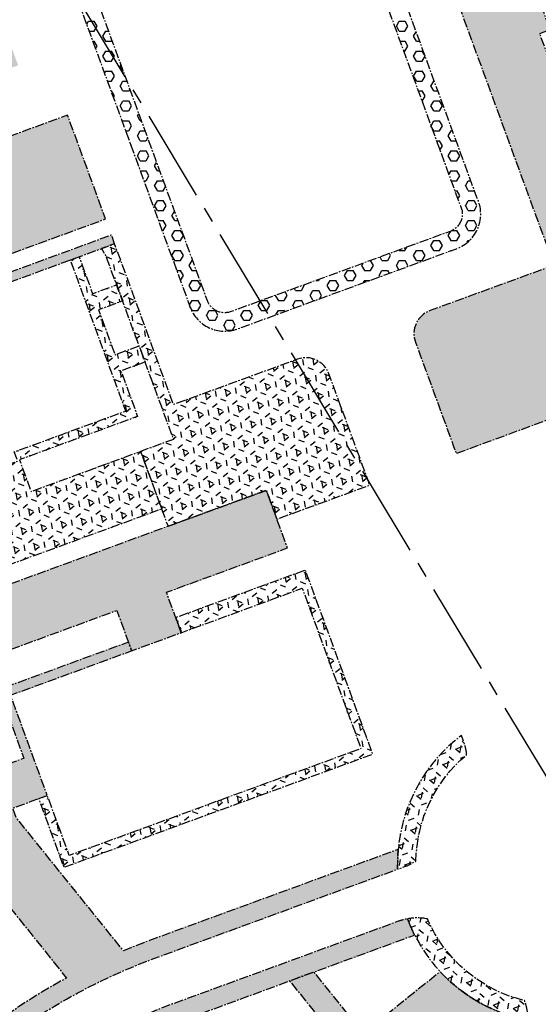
# Model space of a CAD drawing. Header units: millimetres. Extents: x 38389465 to 38395088, y 2473666 to 2480744.
# Tile 256 of 256: x 38394682 to 38394766, y 2479472 to 2479632. Entities that reach past the tile are written whole.
import ezdxf

# ---------------------------------------------------------------- set-up
doc = ezdxf.new("R2010")
doc.units = ezdxf.units.MM
doc.header["$LTSCALE"] = 2
doc.linetypes.add('CENTER2', pattern=[1.125, 0.75, -0.125, 0.125, -0.125])
for name, color, linetype in [('w-用地红线', 1, 'CONTINUOUS'), ('路面铺装', 143, 'CENTER2'), ('路面铺装填充', 143, 'CENTER2')]:
    doc.layers.add(name, color=color, linetype=linetype)
pattern_1 = [(38.83647369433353, (99.1569024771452, 202.7948903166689), (-1.034575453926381, 1.285076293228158), [0.9525, -1.905]), (158.8364736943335, (99.1569024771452, 202.7948903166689), (-0.5956209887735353, -1.538506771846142), [0.9525, -1.905]), (98.83647369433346, (99.89884179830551, 203.3922028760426), (-1.630196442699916, -0.2534304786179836), [0.9524999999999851, -1.90499999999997])]
pattern_2 = [(6.626585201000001e-06, (-37038.1748278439, -2798.815628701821), (-1.908062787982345e-07, 1.649777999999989), [0.9525, -1.905]), (120.0000066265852, (-37038.1748278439, -2798.815628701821), (-1.428749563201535, -0.8248891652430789), [0.9525, -1.905]), (60.00000662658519, (-37037.22232784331, -2798.815628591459), (-1.428749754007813, 0.8248888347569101), [0.9525, -1.905])]

# ---------------------------------------------------------------- blocks, each defined once
blk = doc.blocks.new('6fd5t34533')
at = {"layer": '路面铺装填充'}
h = blk.add_hatch(dxfattribs=at)
h.set_pattern_fill('HEX', color=256, angle=6.626585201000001e-06, style=0)
h.set_pattern_definition([(38.83647369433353, (99.1569024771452, 202.7948903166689), (-1.034575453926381, 1.285076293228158), [0.9525, -1.905]), (158.8364736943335, (99.1569024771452, 202.7948903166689), (-0.5956209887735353, -1.538506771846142), [0.9525, -1.905]), (98.83647369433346, (99.89884179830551, 203.3922028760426), (-1.630196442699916, -0.2534304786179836), [0.9524999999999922, -1.904999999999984])])
edge = h.paths.add_edge_path()
edge.add_line((622.9317760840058, 850.4746127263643), (629.2629884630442, 851.9450917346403))
edge.add_arc((628.3580414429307, 855.8413811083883), 3.999999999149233, 283.0756144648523, 373.0756144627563)
edge.add_line((632.2543308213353, 856.7463281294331), (627.8653381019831, 875.6433303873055))
edge.add_arc((622.0209040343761, 874.2859098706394), 6.000000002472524, 13.0756143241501, 103.0756144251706)
edge.add_line((620.6634835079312, 880.1303439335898), (548.6927542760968, 863.4145175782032))
edge.add_line((548.6927542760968, 863.4145175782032), (545.1616674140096, 862.3632954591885))
edge.add_line((545.1616674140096, 862.3632954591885), (500.5814708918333, 846.0338432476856))
edge.add_arc((488.2377053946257, 879.7329217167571), 35.88866724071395, 275.214419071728, 290.1174722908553, ccw=False)
edge.add_line((491.4993823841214, 843.9927776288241), (454.6347600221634, 840.5978868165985))
edge.add_arc((455.7351926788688, 828.6484496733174), 12.00000000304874, 95.26157098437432, 110.1174722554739)
edge.add_line((451.6078400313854, 839.9163225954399), (403.7164928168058, 822.3740162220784))
edge.add_arc((405.0922770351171, 818.6180585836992), 3.999999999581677, 110.1174723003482, 200.1174725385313)
edge.add_line((401.3363194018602, 817.2422743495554), (422.6265891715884, 759.1188059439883))
edge.add_line((422.6265891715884, 759.1188059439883), (402.4364341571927, 751.7232761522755))
edge.add_arc((403.812218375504, 747.9673185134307), 4.000000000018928, 110.117472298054, 200.1168445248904)
edge.add_arc((827407.2427330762, 303663.9684553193), 880738.2265563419, 200.1168445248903, 200.1181000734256)
edge.add_line((406.6944107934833, 728.4690627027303), (460.2741996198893, 748.2015077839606))
edge.add_line((460.2741996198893, 748.2015077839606), (452.8449648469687, 768.4836790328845))
edge.add_line((452.8449648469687, 768.4836790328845), (433.313985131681, 761.3296010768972))
edge.add_line((433.313985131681, 761.3296010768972), (420.2950064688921, 796.8720440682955))
edge.add_line((420.2950064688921, 796.8720440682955), (421.9851874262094, 797.4911469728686))
edge.add_line((421.9851874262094, 797.4911469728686), (418.1501889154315, 807.9608789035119))
edge.add_line((418.1501889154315, 807.9608789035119), (420.6517112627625, 813.3479346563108))
edge.add_line((420.6517112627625, 813.3479346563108), (427.0344962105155, 815.6880399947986))
edge.add_line((427.0344962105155, 815.6880399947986), (426.4160165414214, 817.376528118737))
edge.add_line((426.4160165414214, 817.376528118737), (454.5856988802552, 827.6949097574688))
edge.add_line((454.5856988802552, 827.6949097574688), (456.0302722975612, 823.7511542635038))
edge.add_line((456.0302722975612, 823.7511542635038), (467.2975247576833, 827.8802007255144))
edge.add_line((467.2975247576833, 827.8802007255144), (466.6784218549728, 829.5703816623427))
edge.add_line((466.6784218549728, 829.5703816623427), (469.4484406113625, 830.5850225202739))
edge.add_line((469.4484406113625, 830.5850225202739), (469.5516244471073, 830.3033257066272))
edge.add_line((469.5516244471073, 830.3033257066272), (476.2653987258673, 832.7625399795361))
edge.add_line((476.2653987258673, 832.7625399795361), (478.3290750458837, 827.1286034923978))
edge.add_line((478.3290750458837, 827.1286034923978), (478.6107718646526, 827.2317873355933))
edge.add_line((478.6107718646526, 827.2317873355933), (480.0209506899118, 823.3819307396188))
edge.add_line((480.0209506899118, 823.3819307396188), (478.3949515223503, 822.7844883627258))
edge.add_line((478.3949515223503, 822.7844883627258), (484.2265800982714, 807.2438463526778))
edge.add_line((484.2265800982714, 807.2438463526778), (499.2519026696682, 812.7475297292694))
edge.add_line((499.2519026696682, 812.7475297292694), (494.9188028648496, 824.5771024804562))
edge.add_line((494.9188028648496, 824.5771024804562), (534.3563580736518, 839.0228367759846))
edge.add_line((534.3563580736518, 839.0228367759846), (532.9805738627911, 842.7787943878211))
edge.add_line((532.9805738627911, 842.7787943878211), (552.4813036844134, 849.9217919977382))
edge.add_line((552.4813036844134, 849.9217919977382), (570.3544837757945, 854.0729931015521))
edge.add_line((570.3544837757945, 854.0729931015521), (571.3046780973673, 849.9818893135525))
edge.add_line((571.3046780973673, 849.9818893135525), (620.3979249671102, 861.3842214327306))
edge.add_line((620.3979249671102, 861.3842214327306), (622.9317760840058, 850.4746127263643))
h = blk.add_hatch(dxfattribs=at)
h.set_pattern_fill('HEX', color=256, angle=6.626585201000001e-06, style=0)
h.set_pattern_definition([(38.83647369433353, (99.1569024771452, 202.7948903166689), (-1.034575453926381, 1.285076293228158), [0.9525, -1.905]), (158.8364736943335, (99.1569024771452, 202.7948903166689), (-0.5956209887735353, -1.538506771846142), [0.9525, -1.905]), (98.83647369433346, (99.89884179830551, 203.3922028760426), (-1.630196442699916, -0.2534304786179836), [0.9524999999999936, -1.904999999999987])])
h.paths.add_polyline_path([(461.2958695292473, 771.5791935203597), (481.2957234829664, 778.9069382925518), (478.4065766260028, 786.7944493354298), (501.4124376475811, 795.2194338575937), (507.190731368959, 779.444411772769), (558.2717552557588, 798.1550771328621), (562.8806323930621, 785.5726190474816), (468.7938935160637, 751.1092243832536), (463.7372660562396, 764.9140625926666), (476.6037612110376, 769.6248502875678), (475.6414277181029, 772.2521532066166), (462.7755929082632, 767.5394769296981)])
edge = h.paths.add_edge_path()
edge.add_line((624.108207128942, 845.409436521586), (630.9405573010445, 815.9924501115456))
edge.add_line((630.9405573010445, 815.9924501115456), (573.6651030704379, 802.6897274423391))
edge.add_line((573.6651030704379, 802.6897274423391), (575.8148520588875, 793.4338895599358))
edge.add_line((575.8148520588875, 793.4338895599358), (589.2568349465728, 796.5559066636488))
edge.add_line((589.2568349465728, 796.5559066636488), (589.8893929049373, 793.832400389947))
edge.add_line((589.8893929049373, 793.832400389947), (576.4475992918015, 790.7085907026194))
edge.add_line((576.4475992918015, 790.7085907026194), (576.6966751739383, 789.6371611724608))
edge.add_line((576.6966751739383, 789.6371611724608), (620.1403019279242, 799.7273202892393))
edge.add_line((620.1403019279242, 799.7273202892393), (618.828128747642, 805.3769399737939))
edge.add_line((618.828128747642, 805.3769399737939), (638.9911688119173, 810.0599809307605))
edge.add_arc((638.086221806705, 813.9562703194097), 4.000000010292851, 283.0756142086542, 373.0756142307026)
edge.add_line((641.9825111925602, 814.8612173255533), (635.2406559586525, 843.8885731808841))
edge.add_arc((631.3443665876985, 842.9836261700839), 3.999999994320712, 13.07561434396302, 103.0756144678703)
edge.add_line((630.439419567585, 846.8799155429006), (624.108207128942, 845.409436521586))
h.paths.add_polyline_path([(619.3023700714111, 885.9798608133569), (618.1052837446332, 891.1318875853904), (554.7918906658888, 876.4208623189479), (555.9889770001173, 871.2688353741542)])
h.paths.add_polyline_path([(496.9821130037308, 856.7412418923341), (534.5417190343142, 870.4990949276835), (536.3639132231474, 865.5244164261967), (498.804307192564, 851.7665633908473)])
h.paths.add_polyline_path([(399.8261000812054, 832.9825938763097), (449.1220888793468, 851.0394118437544), (450.9448344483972, 846.06322803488), (401.6488456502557, 828.0064100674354)])
h = blk.add_hatch(dxfattribs=at)
h.set_pattern_fill('HEX', color=256, scale=7.5, style=0)
h.set_pattern_definition([(0, (-38389757.65050015, -2479538.407962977), (0, 1.6237976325), [0.9375, -1.875]), (120, (-38389757.65050015, -2479538.407962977), (-1.406250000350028, -0.8118988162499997), [0.9374999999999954, -1.874999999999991]), (59.99999999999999, (-38389756.71300015, -2479538.407962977), (-1.406250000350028, 0.8118988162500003), [0.9375, -1.875])])
edge = h.paths.add_edge_path()
edge.add_line((360.3819893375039, 827.6064823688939), (361.3832274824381, 824.778493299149))
edge.add_line((361.3832274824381, 824.778493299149), (382.9395508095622, 832.4104227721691))
edge.add_arc((383.3367781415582, 831.4927025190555), 1.000000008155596, 20.117472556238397, 113.40495944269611, ccw=False)
edge.add_line((384.275767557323, 831.8366485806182), (407.3180336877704, 768.9301452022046))
edge.add_arc((404.6541923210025, 767.4802632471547), 3.032854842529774, -69.88252771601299, 28.558674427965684, ccw=False)
edge.add_line((405.6973307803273, 764.6324446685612), (370.0149762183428, 751.5622173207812))
edge.add_arc((368.9831380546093, 754.3791855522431), 3.00000000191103, 200.1167924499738, 290.117472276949, ccw=False)
edge.add_line((366.1661575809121, 753.3473808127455), (342.7797325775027, 817.1958010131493))
edge.add_arc((343.5705159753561, 817.5519423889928), 0.8672802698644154, 109.4963038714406, 204.2451468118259, ccw=False)
edge.add_line((343.2810646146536, 818.3694954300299), (361.3832274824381, 824.778493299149))
edge.add_line((361.3832274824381, 824.778493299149), (360.3819893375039, 827.6064823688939))
edge.add_line((360.3819893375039, 827.6064823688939), (342.27982647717, 821.1974845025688))
edge.add_arc((343.5705159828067, 817.5519423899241), 3.867280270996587, 109.4963037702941, 202.0714963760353)
edge.add_line((339.9866467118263, 816.0987604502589), (363.3491771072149, 752.3155760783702))
edge.add_arc((368.9831380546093, 754.3791855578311), 6.000000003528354, 200.1167924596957, 290.1174722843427)
edge.add_line((371.0468143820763, 748.7452490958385), (406.7291689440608, 761.8154764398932))
edge.add_arc((404.6541923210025, 767.480263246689), 6.03285484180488, 290.117472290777, 386.0998404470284)
edge.add_line((410.0718697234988, 770.1343373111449), (387.0927357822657, 832.8684867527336))
edge.add_arc((383.3367781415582, 831.4927025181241), 4.000000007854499, 20.11747250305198, 107.542260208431)
edge.add_line((382.1311414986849, 835.3066821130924), (360.3819893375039, 827.6064823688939))
h = blk.add_hatch(dxfattribs=at)
h.set_pattern_fill('HEX', color=256, angle=6.626585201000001e-06, style=0)
h.set_pattern_definition(pattern_2)
h.paths.add_polyline_path([(264.8264580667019, 783.5417056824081), (266.6493785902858, 778.5651357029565), (331.4403794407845, 802.2933289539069), (329.617435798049, 807.2699620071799)])
h.paths.add_polyline_path([(333.503103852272, 796.6590441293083), (335.3260474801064, 791.6824110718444), (269.5971260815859, 767.6077931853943), (267.7736097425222, 772.5933311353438)])
edge = h.paths.add_edge_path()
edge.add_line((228.4163230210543, 694.5869818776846), (232.4297307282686, 689.6018361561))
edge.add_line((232.4297307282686, 689.6018361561), (230.4853890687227, 688.0364823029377))
edge.add_line((230.4853890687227, 688.0364823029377), (232.2412849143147, 685.8554665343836))
edge.add_line((232.2412849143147, 685.8554665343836), (234.1857298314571, 687.4209035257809))
edge.add_line((234.1857298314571, 687.4209035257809), (239.0773280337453, 681.3451357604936))
edge.add_line((239.0773280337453, 681.3451357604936), (237.1327827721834, 679.7796262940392))
edge.add_line((237.1327827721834, 679.7796262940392), (238.8887279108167, 677.5986419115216))
edge.add_line((238.8887279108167, 677.5986419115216), (240.8330799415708, 679.1640041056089))
edge.add_line((240.8330799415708, 679.1640041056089), (245.7873916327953, 673.0106842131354))
edge.add_line((245.7873916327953, 673.0106842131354), (246.9579637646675, 673.9531152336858))
edge.add_line((246.9579637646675, 673.9531152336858), (228.646333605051, 696.6978770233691))
edge.add_line((228.646333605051, 696.6978770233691), (227.4756178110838, 695.7553428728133))
edge.add_line((227.4756178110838, 695.7553428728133), (225.7195232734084, 697.9366395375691))
edge.add_line((225.7195232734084, 697.9366395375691), (259.6064055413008, 725.2181684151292))
edge.add_line((259.6064055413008, 725.2181684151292), (261.3623958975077, 723.0373233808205))
edge.add_line((261.3623958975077, 723.0373233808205), (228.6463417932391, 696.6978836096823))
edge.add_line((228.6463417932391, 696.6978836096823), (229.5869475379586, 695.529529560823))
edge.add_line((229.5869475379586, 695.529529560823), (264.7648786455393, 723.9868370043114))
edge.add_line((264.7648786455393, 723.9868370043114), (261.4448734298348, 728.1105924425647))
edge.add_line((261.4448734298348, 728.1105924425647), (269.1355683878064, 734.3023109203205))
edge.add_line((269.1355683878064, 734.3023109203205), (290.4764000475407, 746.1778436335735))
edge.add_line((290.4764000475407, 746.1778436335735), (299.4858239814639, 749.4884806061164))
edge.add_line((299.4858239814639, 749.4884806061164), (301.3721816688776, 744.4179148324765))
edge.add_line((301.3721816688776, 744.4179148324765), (351.0569777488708, 762.6167064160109))
edge.add_line((351.0569777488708, 762.6167064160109), (350.5410923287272, 764.025202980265))
edge.add_line((350.5410923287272, 764.025202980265), (303.9076769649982, 746.9441685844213))
edge.add_line((303.9076769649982, 746.9441685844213), (302.9446669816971, 749.5733430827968))
edge.add_line((302.9446669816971, 749.5733430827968), (349.5762362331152, 766.6537126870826))
edge.add_line((349.5762362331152, 766.6537126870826), (345.2122948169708, 778.5785683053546))
edge.add_line((345.2122948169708, 778.5785683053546), (345.2101009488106, 778.5790613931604))
edge.add_line((345.2101009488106, 778.5790613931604), (343.3871573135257, 783.5556944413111))
edge.add_line((343.3871573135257, 783.5556944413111), (257.7596490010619, 752.1929416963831))
edge.add_arc((254.7854852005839, 757.562466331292), 6.138195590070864, 200.7231791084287, 298.9819387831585, ccw=False)
edge.add_line((249.0444250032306, 755.3904458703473), (243.3024215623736, 771.0662036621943))
edge.add_line((243.3024215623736, 771.0662036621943), (226.6203814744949, 760.8056172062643))
edge.add_arc((229.763419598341, 755.6947159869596), 5.999999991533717, 20.117811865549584, 121.5901643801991, ccw=False)
edge.add_line((235.397343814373, 757.7584257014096), (239.1516159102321, 747.5092689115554))
edge.add_arc((227.9949164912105, 743.0511190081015), 12.01445140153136, -51.138811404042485, 21.781352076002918, ccw=False)
edge.add_line((235.5332127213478, 733.6958460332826), (209.603888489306, 712.820349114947))
edge.add_arc((205.8412246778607, 717.493930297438), 6.000000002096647, 180.0227111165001, 308.8372706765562, ccw=False)
edge.add_arc((248.1154356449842, 717.5312355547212), 48.27422680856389, 180.0470996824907, 201.5502265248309)
edge.add_arc((206.0060432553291, 700.9018885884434), 3.000215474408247, 39.14389326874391, 201.56159749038, ccw=False)
edge.add_line((208.3328994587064, 702.7958350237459), (220.2407414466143, 688.0047075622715))
edge.add_line((220.2407414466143, 688.0047075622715), (228.4163230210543, 694.5869818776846))
h = blk.add_hatch(dxfattribs=at)
h.set_pattern_fill('HEX', color=256, angle=6.626585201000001e-06, style=0)
h.set_pattern_definition([(38.83647369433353, (99.1569024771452, 202.7948903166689), (-1.034575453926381, 1.285076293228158), [0.9525, -1.905]), (158.8364736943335, (99.1569024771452, 202.7948903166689), (-0.5956209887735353, -1.538506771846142), [0.9525, -1.905]), (98.83647369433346, (99.89884179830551, 203.3922028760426), (-1.630196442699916, -0.2534304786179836), [0.9524999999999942, -1.904999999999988])])
edge = h.paths.add_edge_path()
edge.add_line((359.7522255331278, 716.5995393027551), (366.9483314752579, 719.224993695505))
edge.add_line((366.9483314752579, 719.224993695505), (375.7754883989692, 722.4580770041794))
edge.add_line((375.7754883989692, 722.4580770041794), (377.4977482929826, 717.7745577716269))
edge.add_line((377.4977482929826, 717.7745577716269), (392.6087550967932, 723.3095735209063))
edge.add_line((392.6087550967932, 723.3095735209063), (385.9704895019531, 741.4320280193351))
edge.add_arc((382.2145400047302, 740.0562215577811), 4.000000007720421, 20.11781157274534, 110.117472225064)
edge.add_line((380.8387557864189, 743.8121792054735), (360.6532880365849, 736.4183663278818))
edge.add_line((360.6532880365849, 736.4183663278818), (351.0548825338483, 762.6159389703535))
edge.add_line((351.0548825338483, 762.6159389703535), (348.9216852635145, 761.8341913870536))
edge.add_line((348.9216852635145, 761.8341913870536), (349.5993945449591, 760.6540815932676))
edge.add_line((349.5993945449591, 760.6540815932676), (360.6287116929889, 730.7655479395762))
edge.add_line((360.6287116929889, 730.7655479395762), (355.2832544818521, 728.7973852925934))
edge.add_line((355.2832544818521, 728.7973852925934), (359.7522255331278, 716.5995393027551))
h = blk.add_hatch(dxfattribs=at)
h.set_pattern_fill('HEX', color=256, angle=6.626585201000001e-06, style=0)
h.set_pattern_definition(pattern_1)
h.paths.add_polyline_path([(310.898866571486, 718.4077639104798), (310.3832485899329, 719.8163571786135), (320.8996866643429, 723.6683336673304), (321.4499839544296, 722.1659446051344), (335.2535862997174, 727.2218339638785), (334.7032904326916, 728.7242238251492), (352.8724034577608, 735.3793490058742), (343.8612858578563, 759.9809686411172), (345.269774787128, 760.496873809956), (347.4709656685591, 754.4873165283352), (351.4115899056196, 755.9306837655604), (352.374474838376, 753.301757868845), (348.433984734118, 751.8581352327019), (351.1166964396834, 744.5339643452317), (355.0571787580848, 745.9772795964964), (356.0201620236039, 743.3480852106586), (352.0797135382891, 741.90478233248), (354.7966782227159, 734.4871021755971), (335.5474581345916, 727.4361016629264), (337.4390875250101, 722.2716332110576), (355.2799500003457, 728.8064069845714), (358.7193082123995, 719.4164751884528), (308.5770755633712, 701.0503140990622), (305.1566025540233, 710.4471652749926), (322.9785896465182, 716.9750244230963), (321.0869839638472, 722.1394852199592)])
h = blk.add_hatch(dxfattribs=at)
h.set_pattern_fill('HEX', color=256, angle=6.626585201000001e-06, style=0)
h.set_pattern_definition(pattern_1)
edge = h.paths.add_edge_path()
edge.add_arc((297.4197639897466, 619.9182522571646), 12.08361730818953, 267.5729754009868, 308.7571562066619)
edge.add_line((304.9843606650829, 610.4953713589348), (330.2601148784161, 630.8440998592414))
edge.add_arc((391.4631613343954, 554.3053052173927), 97.99999990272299, 110.30598508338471, 128.6470301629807, ccw=False)
edge.add_line((357.4538665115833, 646.2148686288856), (397.1124778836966, 660.7508914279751))
edge.add_line((397.1124778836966, 660.7508914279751), (397.2387817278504, 663.9827679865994))
edge.add_line((397.2387817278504, 663.9827679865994), (356.7254222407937, 649.1434540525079))
edge.add_line((356.7254222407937, 649.1434540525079), (352.4887963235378, 647.4856969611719))
edge.add_line((352.4887963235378, 647.4856969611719), (341.6547319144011, 660.9328256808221))
edge.add_line((341.6547319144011, 660.9328256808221), (335.0145456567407, 669.1805757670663))
edge.add_line((335.0145456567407, 669.1805757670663), (334.4563252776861, 670.6995267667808))
edge.add_line((334.4563252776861, 670.6995267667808), (337.649041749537, 671.8689234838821))
edge.add_line((337.649041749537, 671.8689234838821), (340.0901752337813, 672.763065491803))
edge.add_line((340.0901752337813, 672.763065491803), (334.1059701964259, 689.1015434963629))
edge.add_line((334.1059701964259, 689.1015434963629), (353.8244809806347, 696.3242236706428))
edge.add_line((353.8244809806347, 696.3242236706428), (353.308798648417, 697.732170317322))
edge.add_line((353.308798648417, 697.732170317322), (332.1833807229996, 689.992815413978))
edge.add_line((332.1833807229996, 689.992815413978), (336.2741192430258, 678.8200790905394))
edge.add_line((336.2741192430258, 678.8200790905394), (332.049819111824, 677.2728323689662))
edge.add_line((332.049819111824, 677.2728323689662), (326.0691470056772, 693.6012360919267))
edge.add_line((326.0691470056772, 693.6012360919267), (351.4145794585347, 702.9038805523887))
edge.add_line((351.4145794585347, 702.9038805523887), (353.8244809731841, 696.3242236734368))
edge.add_line((353.8244809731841, 696.3242236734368), (361.8999016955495, 699.2821641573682))
edge.add_line((361.8999016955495, 699.2821641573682), (359.492662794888, 705.8550717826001))
edge.add_line((359.492662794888, 705.8550717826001), (379.2113105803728, 713.0776895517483))
edge.add_line((379.2113105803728, 713.0776895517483), (375.7721842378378, 722.4670979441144))
edge.add_line((375.7721842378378, 722.4670979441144), (320.239872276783, 702.1275262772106))
edge.add_line((320.239872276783, 702.1275262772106), (258.9025763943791, 652.7390393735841))
edge.add_line((258.9025763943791, 652.7390393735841), (265.1739131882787, 644.949273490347))
edge.add_line((265.1739131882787, 644.949273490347), (284.6447945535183, 660.6246820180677))
edge.add_line((284.6447945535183, 660.6246820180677), (289.0344082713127, 655.1724412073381))
edge.add_line((289.0344082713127, 655.1724412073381), (295.7332010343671, 660.5655868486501))
edge.add_line((295.7332010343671, 660.5655868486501), (291.3503044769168, 666.0094844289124))
edge.add_line((291.3503044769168, 666.0094844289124), (311.6011333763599, 682.3161295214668))
edge.add_line((311.6011333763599, 682.3161295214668), (322.5023334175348, 668.7655606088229))
edge.add_line((322.5023334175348, 668.7655606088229), (320.5574972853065, 667.1997882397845))
edge.add_line((320.5574972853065, 667.1997882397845), (312.4854485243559, 677.390601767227))
edge.add_line((312.4854485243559, 677.390601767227), (294.1027005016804, 662.5907950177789))
edge.add_line((294.1027005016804, 662.5907950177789), (295.7332010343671, 660.5655868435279))
edge.add_line((295.7332010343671, 660.5655868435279), (312.0907107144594, 673.7348900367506))
edge.add_line((312.0907107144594, 673.7348900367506), (323.0024588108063, 660.1815231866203))
edge.add_line((323.0024588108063, 660.1815231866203), (326.8973661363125, 663.3167240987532))
edge.add_line((326.8973661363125, 663.3167240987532), (343.2220046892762, 643.0396414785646))
edge.add_arc((391.4990626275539, 554.2452535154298), 101.0698652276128, 118.5327009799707, 128.6431948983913)
edge.add_line((328.3841051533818, 633.1858628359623), (296.9080602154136, 607.8454743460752))
h = blk.add_hatch(dxfattribs=at)
h.set_pattern_fill('HEX', color=256, angle=6.626585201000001e-06, style=0)
h.set_pattern_definition(pattern_1)
h.paths.add_polyline_path([(361.004193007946, 701.7275749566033), (361.8999016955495, 699.2821641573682), (381.6187473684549, 706.504694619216), (391.180162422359, 680.4006846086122), (343.6671631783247, 662.9973835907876), (340.090299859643, 672.763099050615), (338.6805987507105, 672.2452558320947), (342.7737795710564, 661.0702110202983), (393.1113080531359, 679.5088423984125), (382.137898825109, 709.4678788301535)])
h = blk.add_hatch(dxfattribs=at)
h.set_pattern_fill('HEX', color=256, angle=6.626585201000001e-06, style=0)
h.set_pattern_definition([(20.11747891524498, (439.7252698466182, 735.7794916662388), (-0.5674348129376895, 1.549124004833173), [0.9524999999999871, -1.904999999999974]), (140.117478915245, (439.7252698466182, 735.7794916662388), (-1.057863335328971, -1.265974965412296), [0.9524999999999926, -1.904999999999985]), (80.11747891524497, (440.6196572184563, 736.1071003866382), (-1.62529814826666, 0.2831490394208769), [0.9525, -1.905])])
edge = h.paths.add_edge_path()
edge.add_arc((423.1432935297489, 661.756500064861), 26.00000001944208, 70.48221867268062, 93.3527234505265)
edge.add_line((421.6227439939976, 687.711999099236), (421.982577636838, 686.7296027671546))
edge.add_arc((430.4335159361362, 689.825025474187), 8.999999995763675, 200.1168500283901, 214.2797801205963)
edge.add_arc((423.1429639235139, 661.7563793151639), 23.00000000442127, 44.460692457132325, 90.36401000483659, ccw=False)
edge.add_arc((438.5458985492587, 690.8108681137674), 12.98440042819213, 274.4740499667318, 289.837996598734)
edge.add_arc((423.1432935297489, 661.7565000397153), 26.00000003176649, 40.36932613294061, 47.59856484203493)
edge.add_line((440.6756365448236, 680.9558997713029), (440.6674433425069, 680.9528992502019))
edge.add_arc((423.150341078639, 661.8061271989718), 25.95087188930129, 47.54506056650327, 70.46027740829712)
edge = h.paths.add_edge_path()
edge.add_arc((399.4473030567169, 678.4749858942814), 8.999999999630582, 5.955484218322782, 20.11999373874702)
edge.add_line((407.8980715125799, 681.5708722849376), (407.5383511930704, 682.5527924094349))
edge.add_arc((423.3256839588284, 661.6553401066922), 26.19052097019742, 127.06983825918, 174.9016693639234)
edge.add_line((397.2387817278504, 663.982767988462), (397.1440461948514, 661.5586648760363))
edge.add_arc((423.1432935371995, 661.7565001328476), 26.00000002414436, 180.4359705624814, 182.1969574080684)
edge.add_line((397.1624047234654, 660.7597967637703), (398.3301478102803, 661.187515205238))
edge.add_arc((395.23475253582, 669.6384635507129), 8.99999999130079, 290.1166640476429, 303.068127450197)
edge.add_arc((423.1429639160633, 661.7563793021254), 23.00000000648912, 129.8704377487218, 179.1532798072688, ccw=False)
edge = h.paths.add_edge_path()
edge.add_arc((400.3521460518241, 643.8238652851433), 8.999999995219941, 79.36008498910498, 100.0831693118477)
edge.add_arc((423.1425205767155, 661.7564903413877), 26.0000000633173, 200.4205972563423, 252.574072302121)
edge.add_line((415.3562335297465, 636.9497626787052), (418.516655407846, 636.1711986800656))
edge.add_arc((587.0427023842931, 663.4518451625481), 170.7198353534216, 188.7150188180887, 189.1951574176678, ccw=False)
edge.add_arc((409.3978757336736, 636.2207089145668), 8.999999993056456, 8.715018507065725, 20.54743425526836)
edge.add_arc((423.1425205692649, 661.756490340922), 23.00000006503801, 203.2723801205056, 256.6332742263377, ccw=False)
edge = h.paths.add_edge_path()
edge.add_arc((423.1429639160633, 661.7563793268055), 22.99999999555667, -78.93509340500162, 23.100957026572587, ccw=False)
edge.add_arc((435.850802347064, 635.6889095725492), 8.999999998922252, 157.1489544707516, 177.872042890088)
edge.add_arc((423.1432935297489, 661.7565000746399), 26.00000000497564, 278.2119405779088, 385.9534646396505)
edge.add_arc((451.8482236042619, 665.8810161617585), 9.000000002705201, 126.291444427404, 147.0173137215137)
h = blk.add_hatch(dxfattribs=at)
h.set_pattern_fill('HEX', color=256, angle=6.626585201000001e-06, style=0)
h.set_pattern_definition(pattern_2)
edge = h.paths.add_edge_path()
edge.add_arc((317.5151763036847, 594.9255684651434), 11.98653496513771, 128.8217543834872, 170.270410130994)
edge.add_line((305.7010517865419, 596.9512738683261), (336.905430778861, 622.0729525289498))
edge.add_arc((390.4656340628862, 555.9968627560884), 85.05730430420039, 112.02445430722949, 129.0276619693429, ccw=False)
edge.add_line((358.5689502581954, 634.8470154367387), (399.8767186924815, 650.0385079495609))
edge.add_line((399.8767186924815, 650.0385079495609), (398.7502066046, 652.672934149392))
edge.add_arc((400.0723551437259, 644.7129625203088), 8.069028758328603, 99.43070997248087, 110.4228822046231)
edge.add_line((397.2566970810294, 652.2747939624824), (360.5079000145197, 638.8142582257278))
edge.add_arc((391.4630448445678, 554.3052114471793), 89.99999988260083, 110.1174722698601, 128.6311621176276)
edge.add_line((335.2756346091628, 624.6115049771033), (310.000821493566, 604.2642778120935))
edge = h.paths.add_edge_path()
edge.add_line((382.2344639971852, 626.4751714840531), (389.7600525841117, 617.1282215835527))
edge.add_line((389.7600525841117, 617.1282215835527), (393.5855698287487, 620.2081132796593))
edge.add_arc((395.535828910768, 617.9256509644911), 3.002189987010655, 38.85378833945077, 130.51236584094, ccw=False)
edge.add_line((397.8737824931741, 619.8090303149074), (421.7039600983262, 590.2097149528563))
edge.add_line((421.7039600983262, 590.2097149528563), (416.8348754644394, 586.2896529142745))
edge.add_line((416.8348754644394, 586.2896529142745), (415.4713209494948, 585.1918658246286))
edge.add_line((415.4713209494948, 585.1918658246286), (419.2339905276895, 580.5182892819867))
edge.add_line((419.2339905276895, 580.5182892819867), (420.7926117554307, 581.7731230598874))
edge.add_line((420.7926117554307, 581.7731230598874), (424.8540123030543, 585.042924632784))
edge.add_arc((428.0166116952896, 573.4671757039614), 11.99999992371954, 69.65288873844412, 105.2808084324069, ccw=False)
edge.add_arc((587.1132259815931, 663.4996848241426), 173.8044175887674, 206.954025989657, 218.955933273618)
edge.add_line((451.957740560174, 554.2249378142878), (448.840485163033, 551.717948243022))
edge.add_line((448.840485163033, 551.717948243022), (444.9455260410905, 548.5821506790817))
edge.add_line((444.9455260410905, 548.5821506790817), (452.4730226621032, 539.2325796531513))
edge.add_line((452.4730226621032, 539.2325796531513), (456.3677231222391, 542.3680826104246))
edge.add_arc((458.2490222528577, 540.0312656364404), 2.999999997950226, 38.836477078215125, 128.8364671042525, ccw=False)
edge.add_line((460.5858388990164, 541.9125651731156), (469.2954925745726, 531.0940521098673))
edge.add_line((469.2954925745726, 531.0940521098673), (467.8654130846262, 517.8660027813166))
edge.add_line((467.8654130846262, 517.8660027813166), (426.4331591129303, 484.5099768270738))
edge.add_line((426.4331591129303, 484.5099768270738), (428.002108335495, 482.5617211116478))
edge.add_line((428.002108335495, 482.5617211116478), (470.5307992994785, 516.8026022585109))
edge.add_arc((463.0055830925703, 526.1498543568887), 12.00000003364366, 308.8365876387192, 398.8372695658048)
edge.add_line((472.3527456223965, 533.6751818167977), (454.1339917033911, 556.3045828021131))
edge.add_arc((587.0446790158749, 663.4532202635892), 170.7222343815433, 202.9845786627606, 218.8747258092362, ccw=False)
edge.add_line((429.8760851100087, 596.7890289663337), (424.8200422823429, 592.7184483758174))
edge.add_line((424.8200422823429, 592.7184483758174), (401.101956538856, 622.1777901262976))
edge.add_arc((403.3496964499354, 624.1996652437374), 3.023295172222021, 129.2368451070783, 221.9718469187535, ccw=False)
edge.add_line((401.4373790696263, 626.5413219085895), (414.6636112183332, 637.1778797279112))
edge.add_arc((423.1425206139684, 661.7564904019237), 26.00000013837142, 222.8685061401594, 250.9670473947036, ccw=False)
edge.add_line((404.0866795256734, 644.0682194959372), (393.9198646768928, 635.8832310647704))
edge.add_arc((392.0383967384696, 638.220257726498), 3.000269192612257, 218.8450998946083, 308.8364670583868, ccw=False)
edge.add_line((389.7016535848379, 636.3384376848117), (383.5167195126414, 644.0209299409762))
edge.add_line((383.5167195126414, 644.0209299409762), (379.5545185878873, 642.5639302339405))
edge.add_line((379.5545185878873, 642.5639302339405), (386.5859851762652, 633.829930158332))
edge.add_arc((384.2491685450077, 631.9486306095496), 2.999999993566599, -51.16273030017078, 38.83647744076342, ccw=False)
edge.add_line((386.1305004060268, 629.6118399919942), (382.2344639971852, 626.4751714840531))
at = {"layer": '路面铺装', "linetype": 'ByBlock', "flags": 128}
for points in [[(622.9317760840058, 850.4746127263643), (629.2629884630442, 851.9450917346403, 0.4142135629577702), (632.2543308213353, 856.7463281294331), (627.8653381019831, 875.6433303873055, 0.414213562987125), (620.6634835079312, 880.1303439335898), (548.6927542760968, 863.4145175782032), (545.1616674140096, 862.3632954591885), (500.5814708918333, 846.0338432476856, -0.06511864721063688), (491.4993823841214, 843.9927776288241), (454.6347600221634, 840.5978868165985, 0.06491203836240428), (451.6078400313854, 839.9163225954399), (403.7164928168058, 822.3740162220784, 0.4142135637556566), (401.3363194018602, 817.2422743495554), (422.6265891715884, 759.1188059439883), (402.4364341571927, 751.7232761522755, 0.4142103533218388), (400.056245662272, 746.5915754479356, 5.478363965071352e-06), (406.6944107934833, 728.4690627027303), (460.2741996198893, 748.2015077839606), (452.8449648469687, 768.4836790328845), (433.313985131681, 761.3296010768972), (420.2950064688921, 796.8720440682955), (421.9851874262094, 797.4911469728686), (418.1501889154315, 807.9608789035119), (420.6517112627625, 813.3479346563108), (427.0344962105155, 815.6880399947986), (426.4160165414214, 817.376528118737), (454.5856988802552, 827.6949097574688), (456.0302722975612, 823.7511542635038), (467.2975247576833, 827.8802007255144), (466.6784218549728, 829.5703816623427), (469.4484406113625, 830.5850225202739), (469.5516244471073, 830.3033257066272), (476.2653987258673, 832.7625399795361), (478.3290750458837, 827.1286034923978), (478.6107718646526, 827.2317873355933), (480.0209506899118, 823.3819307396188), (478.3949515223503, 822.7844883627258), (484.2265800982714, 807.2438463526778), (499.2519026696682, 812.7475297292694), (494.9188028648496, 824.5771024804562), (534.3563580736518, 839.0228367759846), (532.9805738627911, 842.7787943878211), (552.4813036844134, 849.9217919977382), (570.3544837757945, 854.0729931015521), (571.3046780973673, 849.9818893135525), (620.3979249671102, 861.3842214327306)], [(360.3819893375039, 827.6064823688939), (361.3832274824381, 824.778493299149), (382.9395508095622, 832.4104227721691, -0.4311206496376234), (384.275767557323, 831.8366485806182), (407.3180336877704, 768.9301452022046, -0.4580532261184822), (405.6973307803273, 764.6324446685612), (370.0149762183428, 751.5622173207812, -0.414217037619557), (366.1661575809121, 753.3473808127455), (342.7797325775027, 817.1958010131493, -0.4387031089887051), (343.2810646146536, 818.3694954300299), (361.3832274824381, 824.778493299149), (360.3819893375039, 827.6064823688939), (342.27982647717, 821.1974845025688, 0.4274399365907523), (339.9866467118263, 816.0987604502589), (363.3491771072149, 752.3155760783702, 0.4142170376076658), (371.0468143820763, 748.7452490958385), (406.7291689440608, 761.8154764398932, 0.4451365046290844), (410.0718697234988, 770.1343373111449), (387.0927357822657, 832.8684867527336, 0.4011096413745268), (382.1311414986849, 835.3066821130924)], [(228.4163230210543, 694.5869818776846), (232.4297307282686, 689.6018361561), (230.4853890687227, 688.0364823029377), (232.2412849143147, 685.8554665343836), (234.1857298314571, 687.4209035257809), (239.0773280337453, 681.3451357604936), (237.1327827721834, 679.7796262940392), (238.8887279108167, 677.5986419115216), (240.8330799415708, 679.1640041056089), (245.7873916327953, 673.0106842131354), (246.9579637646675, 673.9531152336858), (246.9579637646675, 673.9531152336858), (246.9579637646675, 673.9531152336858), (228.646333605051, 696.6978770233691), (227.4756178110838, 695.7553428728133), (225.7195232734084, 697.9366395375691), (259.6064055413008, 725.2181684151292), (261.3623958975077, 723.0373233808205), (228.6463417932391, 696.6978836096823), (229.5869475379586, 695.529529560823), (264.7648786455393, 723.9868370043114), (261.4448734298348, 728.1105924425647), (269.1355683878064, 734.3023109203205), (290.4764000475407, 746.1778436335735), (299.4858239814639, 749.4884806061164), (301.3721816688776, 744.4179148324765), (351.0569777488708, 762.6167064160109), (350.5410923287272, 764.025202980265), (303.9076769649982, 746.9441685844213), (302.9446669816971, 749.5733430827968), (349.5762362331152, 766.6537126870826), (345.2122948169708, 778.5785683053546), (345.2101009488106, 778.5790613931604), (343.3871573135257, 783.5556944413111), (257.7596490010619, 752.1929416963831, -0.4570904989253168), (249.0444250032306, 755.3904458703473), (243.3024215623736, 771.0662036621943), (226.6203814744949, 760.8056172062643, -0.4741525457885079), (235.397343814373, 757.7584257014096), (239.1516159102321, 747.5092689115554, -0.3293643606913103), (235.5332127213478, 733.6958460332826), (209.603888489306, 712.820349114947, -0.6298223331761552), (199.8412251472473, 717.4915519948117), (199.8412251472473, 717.4915519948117, 0.09410138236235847), (203.2157738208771, 699.7993055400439, -0.8572376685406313), (208.3328994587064, 702.7958350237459), (208.3328994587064, 702.7958350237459), (220.2407414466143, 688.0047075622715)], [(359.7522255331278, 716.5995393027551), (366.9483314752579, 719.224993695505), (375.7754883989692, 722.4580770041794), (377.4977482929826, 717.7745577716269), (392.6087550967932, 723.3095735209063), (385.9704895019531, 741.4320280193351, 0.4142118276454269), (380.8387557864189, 743.8121792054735), (360.6532880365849, 736.4183663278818), (351.0548825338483, 762.6159389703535), (348.9216852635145, 761.8341913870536), (349.5993945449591, 760.6540815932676), (360.6287116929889, 730.7655479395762), (355.2832544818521, 728.7973852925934)], [(296.9080602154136, 607.8454743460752, 0.1816594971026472), (304.9843606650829, 610.4953713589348), (330.2601148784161, 630.8440998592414, -0.08019919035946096), (357.4538665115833, 646.2148686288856), (397.1124778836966, 660.7508914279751), (397.2387817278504, 663.9827679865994), (356.7254222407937, 649.1434540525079), (352.4887963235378, 647.4856969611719), (341.6547319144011, 660.9328256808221), (335.0145456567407, 669.1805757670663), (334.4563252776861, 670.6995267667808), (337.649041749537, 671.8689234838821), (340.0901752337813, 672.763065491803), (334.1059701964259, 689.1015434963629), (353.8244809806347, 696.3242236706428), (353.308798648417, 697.732170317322), (332.1833807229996, 689.992815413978), (336.2741192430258, 678.8200790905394), (332.049819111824, 677.2728323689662), (326.0691470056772, 693.6012360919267), (351.4145794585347, 702.9038805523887), (353.8244809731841, 696.3242236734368), (361.8999016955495, 699.2821641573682), (359.492662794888, 705.8550717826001), (379.2113105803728, 713.0776895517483), (375.7721842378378, 722.4670979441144), (320.239872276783, 702.1275262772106), (258.9025763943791, 652.7390393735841), (265.1739131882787, 644.949273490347), (284.6447945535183, 660.6246820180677), (289.0344082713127, 655.1724412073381), (295.7332010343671, 660.5655868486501), (291.3503044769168, 666.0094844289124), (311.6011333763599, 682.3161295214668), (322.5023334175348, 668.7655606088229), (320.5574972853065, 667.1997882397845), (312.4854485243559, 677.390601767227), (294.1027005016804, 662.5907950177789), (295.7332010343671, 660.5655868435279), (312.0907107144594, 673.7348900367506), (323.0024588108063, 660.1815231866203), (326.8973661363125, 663.3167240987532), (343.2220046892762, 643.0396414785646, 0.04414399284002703), (328.3841051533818, 633.1858628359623)], [(408.3987283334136, 679.4087875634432, 0.06188314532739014), (407.8980715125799, 681.5708722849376), (407.5383511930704, 682.5527924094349, 0.2117897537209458), (397.2387817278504, 663.982767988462), (397.1440461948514, 661.5586648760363, 0.007683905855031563), (397.1624047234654, 660.7597967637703), (398.3301478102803, 661.187515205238, 0.05657165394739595), (400.1454753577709, 662.0962622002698, -0.2184139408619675)], [(310.000821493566, 604.2642778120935, 0.1828518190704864), (305.7010517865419, 596.9512738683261), (336.905430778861, 622.0729525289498, -0.0743269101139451), (358.5689502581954, 634.8470154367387), (399.8767186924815, 650.0385079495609), (398.7502066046, 652.672934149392, 0.04799921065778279), (397.2566970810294, 652.2747939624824), (360.5079000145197, 638.8142582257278, 0.08095738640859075), (335.2756346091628, 624.6115049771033)], [(402.0138706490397, 652.6691279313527, 0.09066875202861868), (398.7764483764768, 652.6848571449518, 0.2315736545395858), (415.3562335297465, 636.9497626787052), (418.516655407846, 636.1711986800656, -0.002095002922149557), (418.2939635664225, 637.5843882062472, 0.05167457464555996), (417.8253131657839, 639.3795533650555, -0.2371313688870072)], [(382.2344639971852, 626.4751714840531), (389.7600525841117, 617.1282215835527), (393.5855698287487, 620.2081132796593, -0.4227177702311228), (397.8737824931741, 619.8090303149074), (421.7039600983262, 590.2097149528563), (416.8348754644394, 586.2896529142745), (415.4713209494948, 585.1918658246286), (419.2339905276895, 580.5182892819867), (420.7926117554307, 581.7731230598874), (424.8540123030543, 585.042924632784, -0.1567206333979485), (432.1890921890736, 584.7184158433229, 0.05241612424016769), (451.957740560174, 554.2249378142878), (448.840485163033, 551.717948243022), (444.9455260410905, 548.5821506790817), (452.4730226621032, 539.2325796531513), (456.3677231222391, 542.3680826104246, -0.4142135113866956), (460.5858388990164, 541.9125651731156), (469.2954925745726, 531.0940521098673), (467.8654130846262, 517.8660027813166), (426.4331591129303, 484.5099768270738), (428.002108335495, 482.5617211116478), (470.5307992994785, 516.8026022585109, 0.4142170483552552), (472.3527456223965, 533.6751818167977), (454.1339917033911, 556.3045828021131, -0.06944516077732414), (429.8760851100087, 596.7890289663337), (424.8200422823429, 592.7184483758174), (401.101956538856, 622.1777901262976, -0.4282648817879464), (401.4373790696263, 626.5413219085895), (414.6636112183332, 637.1778797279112, -0.1232210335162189), (404.0866795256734, 644.0682194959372), (393.9198646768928, 635.8832310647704, -0.4141694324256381), (389.7016535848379, 636.3384376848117), (383.5167195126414, 644.0209299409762), (379.5545185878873, 642.5639302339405), (386.5859851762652, 633.829930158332, -0.4142095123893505), (386.1305004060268, 629.6118399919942)]]:
    blk.add_lwpolyline(points, format="xyb", close=True, dxfattribs=at)
for points in [[(310.898866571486, 718.4077639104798), (310.3832485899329, 719.8163571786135), (320.8996866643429, 723.6683336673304), (321.4499839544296, 722.1659446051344), (335.2535862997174, 727.2218339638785), (334.7032904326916, 728.7242238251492), (352.8724034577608, 735.3793490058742), (343.8612858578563, 759.9809686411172), (345.269774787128, 760.496873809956), (347.4709656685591, 754.4873165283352), (351.4115899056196, 755.9306837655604), (352.374474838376, 753.301757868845), (348.433984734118, 751.8581352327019), (351.1166964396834, 744.5339643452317), (355.0571787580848, 745.9772795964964), (356.0201620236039, 743.3480852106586), (352.0797135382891, 741.90478233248), (354.7966782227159, 734.4871021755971), (354.7966782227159, 734.4871021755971), (335.5474581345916, 727.4361016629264), (337.4390875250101, 722.2716332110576), (355.2799500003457, 728.8064069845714), (358.7193082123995, 719.4164751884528), (308.5770755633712, 701.0503140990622), (305.1566025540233, 710.4471652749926), (322.9785896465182, 716.9750244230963), (321.0869839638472, 722.1394852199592)], [(361.004193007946, 701.7275749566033), (361.8999016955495, 699.2821641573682), (381.6187473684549, 706.504694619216), (391.180162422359, 680.4006846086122), (343.6671631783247, 662.9973835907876), (340.090299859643, 672.763099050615), (338.6805987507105, 672.2452558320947), (342.7737795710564, 661.0702110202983), (393.1113080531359, 679.5088423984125), (382.137898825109, 709.4678788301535)]]:
    blk.add_lwpolyline(points, close=True, dxfattribs=at)

msp = doc.modelspace()

# ---------------------------------------------------------------- linework, layer by layer
at = {"layer": 'w-用地红线', "linetype": 'CENTER2', "ltscale": 10, "flags": 128}
msp.add_lwpolyline([(38394748.42930582, 2479282.446170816), (38394748.80913079, 2479282.629063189), (38394751.41948663, 2479283.887672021), (38394754.87039065, 2479285.550926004), (38394755.35830582, 2479285.786170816), (38394765.70230582, 2479290.773170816), (38394769.79130583, 2479292.745170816), (38394776.57730582, 2479296.017170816), (38394810.06030583, 2479312.161170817), (38394864.55127447, 2479338.359155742), (38394869.06430582, 2479340.529170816), (38394869.06170744, 2479340.533488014), (38394869.05185305, 2479340.549874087), (38394858.03575697, 2479358.853066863), (38394842.3377507, 2479384.933093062), (38394837.40450582, 2479385.808370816), (38394833.96917541, 2479386.487983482), (38394827.21260582, 2479388.499170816), (38394823.17860582, 2479391.054170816), (38394819.50370582, 2479396.311170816), (38394816.94260582, 2479404.962170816), (38394815.49760582, 2479413.955070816), (38394814.5661213, 2479423.593767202), (38394816.05430578, 2479428.59517089), (38394814.29652666, 2479431.51712656), (38394758.00045259, 2479525.040249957), (38394738.9180265, 2479556.741957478), (38394685.8575267, 2479644.891819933), (38394685.8508543, 2479644.902903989), (38394682.05130582, 2479651.214170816)], dxfattribs=at)

# ---------------------------------------------------------------- block references
at = {"layer": '路面铺装', "color": 143}
msp.add_blockref('6fd5t34533', (38394346.19780596, 2478833.255133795), dxfattribs=at)

doc.saveas('drawing.dxf')
